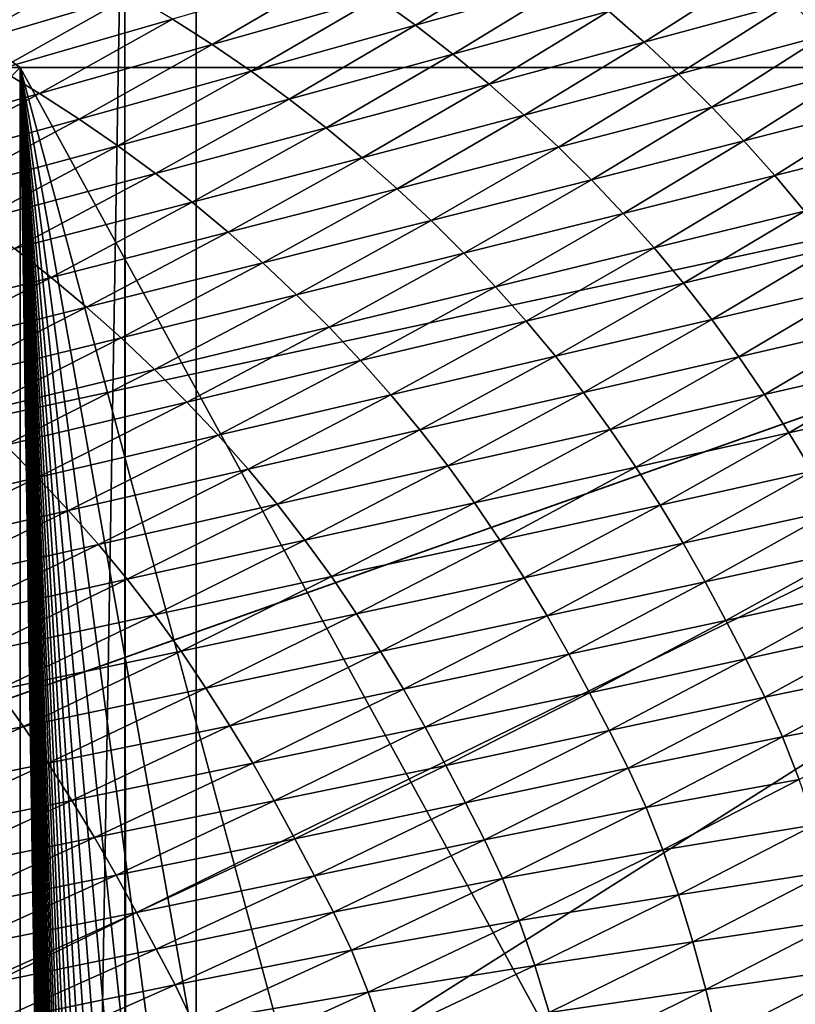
# Model space of a CAD drawing. Extents: x -65 to 446, y -88 to 1542.
# Tile 182 of 223: x 65 to 65.379, y -19.636 to -19.154. Entities that reach past the tile are written whole.
import ezdxf

# ---------------------------------------------------------------- set-up
doc = ezdxf.new("R2010")
doc.units = 0
doc.header["$LTSCALE"] = 74.25
for name, color, linetype in [('327', 7, 'CONTINUOUS'), ('360', 7, 'CONTINUOUS'), ('543', 7, 'CONTINUOUS'), ('706', 7, 'CONTINUOUS'), ('730', 7, 'CONTINUOUS'), ('839', 7, 'CONTINUOUS'), ('849', 7, 'CONTINUOUS'), ('874', 7, 'CONTINUOUS'), ('880', 7, 'CONTINUOUS')]:
    doc.layers.add(name, color=color, linetype=linetype)

msp = doc.modelspace()

# ---------------------------------------------------------------- linework, layer by layer
at = {"layer": '327', "color": 7, "linetype": 'CONTINUOUS'}
for points in [[(65.08628, -18.95407, -0.4), (65.05135, -18.98899, -1.4), (65.08628, -84.55017, -0.4), (65.08628, -18.95407, -0.4)], [(65.08628, -84.55017, -0.4), (65.05135, -18.98899, -1.4), (65.05135, -84.74866, -1.4), (65.08628, -84.55017, -0.4)]]:
    msp.add_3dface(points, dxfattribs=at)
at = {"layer": '360', "color": 7, "linetype": 'CONTINUOUS'}
for points in [[(58.54071, -18.23446, -13.52983), (65.995, -19.13135, -0.4), (59.64452, -20.5, -12.76649), (58.54071, -18.23446, -13.52983)], [(59.64452, -20.5, -12.76649), (65.995, -19.13135, -0.4), (62.13891, -20.5, -10.42338), (59.64452, -20.5, -12.76649)], [(62.13891, -20.5, -10.42338), (65.995, -19.13135, -0.4), (62.83956, -20.67774, -9.54702), (62.13891, -20.5, -10.42338)], [(62.83956, -20.67774, -9.54702), (65.995, -19.13135, -0.4), (63.16788, -20.92097, -9.08884), (62.83956, -20.67774, -9.54702)], [(63.16788, -20.92097, -9.08884), (65.995, -19.13135, -0.4), (63.45386, -21.3112, -8.65988), (63.16788, -20.92097, -9.08884)], [(63.45386, -21.3112, -8.65988), (65.995, -19.13135, -0.4), (63.61758, -22, -8.40008), (63.45386, -21.3112, -8.65988)], [(65.995, -19.13135, -0.4), (65.76858, -86.70779, -2.71141), (63.61758, -32, -8.40008), (65.995, -19.13135, -0.4)], [(63.61758, -22, -8.40008), (65.995, -19.13135, -0.4), (63.61758, -25.40326, -8.40008), (63.61758, -22, -8.40008)], [(63.61758, -25.40326, -8.40008), (65.995, -19.13135, -0.4), (63.61758, -29.59674, -8.40008), (63.61758, -25.40326, -8.40008)], [(63.61758, -29.59674, -8.40008), (65.995, -19.13135, -0.4), (63.61758, -32, -8.40008), (63.61758, -29.59674, -8.40008)]]:
    msp.add_3dface(points, dxfattribs=at)
at = {"layer": '543', "color": 7, "linetype": 'CONTINUOUS'}
for points in [[(63.94889, -18.98899, -1.4), (63.94889, -84.74866, -1.4), (65.05135, -18.98899, -1.4), (63.94889, -18.98899, -1.4)], [(65.05135, -18.98899, -1.4), (63.94889, -84.74866, -1.4), (65.05135, -84.74866, -1.4), (65.05135, -18.98899, -1.4)]]:
    msp.add_3dface(points, dxfattribs=at)
at = {"layer": '706', "color": 7, "linetype": 'CONTINUOUS'}
for points in [[(65.995, -19.13135, -0.4), (65.08628, -18.95407, -0.4), (65.08628, -84.55017, -0.4), (65.995, -19.13135, -0.4)], [(65.995, -84.55017, -0.4), (65.995, -19.13135, -0.4), (65.08628, -84.55017, -0.4), (65.995, -84.55017, -0.4)]]:
    msp.add_3dface(points, dxfattribs=at)
at = {"layer": '730', "color": 7, "linetype": 'CONTINUOUS'}
for points in [[(64, -18.47248), (59.9296, -20.0576, 9.8693), (65.29985, -18.47248), (64, -18.47248)], [(65.29985, -18.47248), (59.9296, -20.0576, 9.8693), (65.29993, -18.47769, 0.04261), (65.29985, -18.47248)], [(65.29993, -18.47769, 0.04261), (59.9296, -20.0576, 9.8693), (65.3, -18.48291, 0.08523), (65.29993, -18.47769, 0.04261)], [(65.3, -18.48291, 0.08523), (59.9296, -20.0576, 9.8693), (65.29807, -18.51251, 0.32473), (65.3, -18.48291, 0.08523)], [(65.29807, -18.51251, 0.32473), (59.9296, -20.0576, 9.8693), (65.29268, -18.54227, 0.56201), (65.29807, -18.51251, 0.32473)], [(65.29268, -18.54227, 0.56201), (59.9296, -20.0576, 9.8693), (65.28382, -18.57219, 0.79705), (65.29268, -18.54227, 0.56201)], [(65.28382, -18.57219, 0.79705), (59.9296, -20.0576, 9.8693), (65.27148, -18.60223, 1.02974), (65.28382, -18.57219, 0.79705)], [(65.27148, -18.60223, 1.02974), (59.9296, -20.0576, 9.8693), (65.2556, -18.63233, 1.25975), (65.27148, -18.60223, 1.02974)], [(65.2556, -18.63233, 1.25975), (59.9296, -20.0576, 9.8693), (65.23632, -18.6626, 1.48789), (65.2556, -18.63233, 1.25975)], [(65.23632, -18.6626, 1.48789), (59.9296, -20.0576, 9.8693), (65.21374, -18.69314, 1.71506), (65.23632, -18.6626, 1.48789)], [(65.21374, -18.69314, 1.71506), (59.9296, -20.0576, 9.8693), (65.18791, -18.72391, 1.94101), (65.21374, -18.69314, 1.71506)], [(65.18791, -18.72391, 1.94101), (59.9296, -20.0576, 9.8693), (65.15878, -18.75491, 2.16571), (65.18791, -18.72391, 1.94101)], [(65.15878, -18.75491, 2.16571), (59.9296, -20.0576, 9.8693), (65.12629, -18.78625, 2.39006), (65.15878, -18.75491, 2.16571)], [(65.12629, -18.78625, 2.39006), (59.9296, -20.0576, 9.8693), (65.09044, -18.81802, 2.61465), (65.12629, -18.78625, 2.39006)], [(65.09044, -18.81802, 2.61465), (59.9296, -20.0576, 9.8693), (65.0513, -18.85013, 2.83893), (65.09044, -18.81802, 2.61465)], [(65.0513, -18.85013, 2.83893), (59.9296, -20.0576, 9.8693), (65.00873, -18.88266, 3.06332), (65.0513, -18.85013, 2.83893)], [(65.00873, -18.88266, 3.06332), (59.9296, -20.0576, 9.8693), (64.96261, -18.91568, 3.28841), (65.00873, -18.88266, 3.06332)]]:
    msp.add_3dface(points, dxfattribs=at)
at = {"layer": '839', "color": 7, "linetype": 'CONTINUOUS'}
for points in [[(65.00018, -19.1777), (65.00018, -83.82216), (64.95129, -19.22659, -1.4), (65.00018, -19.1777)], [(65.00018, -83.82216), (64.99981, -84.07544, -0.01071), (64.95129, -19.22659, -1.4), (65.00018, -83.82216)]]:
    msp.add_3dface(points, dxfattribs=at)
at = {"layer": '849', "color": 7, "linetype": 'CONTINUOUS'}
msp.add_3dface([(64.00006, -19.1777), (65.00018, -19.1777), (64.95129, -19.22659, -1.4), (64.00006, -19.1777)], dxfattribs=at)
at = {"layer": '874', "color": 7, "linetype": 'CONTINUOUS'}
for points in [[(64.00006, -19.1777), (64, -18.47248), (65.00018, -19.1777), (64.00006, -19.1777)], [(66, -19.1777), (64, -18.47248), (65.79687, -18.68106), (66, -19.1777)], [(64, -18.47248), (66, -19.1777), (65.00018, -19.1777), (64, -18.47248)], [(66, -83.04651), (66, -83.82216), (65.00018, -19.1777), (66, -83.04651)], [(65.00018, -19.1777), (66, -83.82216), (65.00018, -83.82216), (65.00018, -19.1777)], [(66, -19.1777), (66, -21.00686), (65.00018, -19.1777), (66, -19.1777)], [(66, -81.18089), (66, -83.04651), (65.00018, -19.1777), (66, -81.18089)], [(66, -79.31335), (66, -81.18089), (65.00018, -19.1777), (66, -79.31335)], [(66, -77.44389), (66, -79.31335), (65.00018, -19.1777), (66, -77.44389)], [(66, -75.57251), (66, -77.44389), (65.00018, -19.1777), (66, -75.57251)], [(66, -73.6992), (66, -75.57251), (65.00018, -19.1777), (66, -73.6992)], [(66, -71.82398), (66, -73.6992), (65.00018, -19.1777), (66, -71.82398)], [(66, -69.94683), (66, -71.82398), (65.00018, -19.1777), (66, -69.94683)], [(66, -68.06776), (66, -69.94683), (65.00018, -19.1777), (66, -68.06776)], [(66, -66.18677), (66, -68.06776), (65.00018, -19.1777), (66, -66.18677)], [(66, -64.30385), (66, -66.18677), (65.00018, -19.1777), (66, -64.30385)], [(66, -62.41902), (66, -64.30385), (65.00018, -19.1777), (66, -62.41902)], [(66, -60.53226), (66, -62.41902), (65.00018, -19.1777), (66, -60.53226)], [(66, -58.64358), (66, -60.53226), (65.00018, -19.1777), (66, -58.64358)], [(66, -56.75298), (66, -58.64358), (65.00018, -19.1777), (66, -56.75298)], [(66, -54.86046), (66, -56.75298), (65.00018, -19.1777), (66, -54.86046)], [(66, -52.96601), (66, -54.86046), (65.00018, -19.1777), (66, -52.96601)], [(66, -51.77903), (66, -52.96601), (65.00018, -19.1777), (66, -51.77903)], [(66, -51.08179), (66, -51.77903), (65.00018, -19.1777), (66, -51.08179)], [(66, -49.21604), (66, -51.08179), (65.00018, -19.1777), (66, -49.21604)], [(66, -47.34842), (66, -49.21604), (65.00018, -19.1777), (66, -47.34842)], [(66, -45.47895), (66, -47.34842), (65.00018, -19.1777), (66, -45.47895)], [(66, -43.60762), (66, -45.47895), (65.00018, -19.1777), (66, -43.60762)], [(66, -41.73444), (66, -43.60762), (65.00018, -19.1777), (66, -41.73444)], [(66, -39.8594), (66, -41.73444), (65.00018, -19.1777), (66, -39.8594)], [(66, -37.9825), (66, -39.8594), (65.00018, -19.1777), (66, -37.9825)], [(66, -36.10375), (66, -37.9825), (65.00018, -19.1777), (66, -36.10375)], [(66, -34.22313), (66, -36.10375), (65.00018, -19.1777), (66, -34.22313)], [(66, -32.34067), (66, -34.22313), (65.00018, -19.1777), (66, -32.34067)], [(66, -30.45634), (66, -32.34067), (65.00018, -19.1777), (66, -30.45634)], [(66, -28.57016), (66, -30.45634), (65.00018, -19.1777), (66, -28.57016)], [(66, -26.68212), (66, -28.57016), (65.00018, -19.1777), (66, -26.68212)], [(66, -24.79222), (66, -26.68212), (65.00018, -19.1777), (66, -24.79222)], [(66, -22.90047), (66, -24.79222), (65.00018, -19.1777), (66, -22.90047)], [(66, -21.00686), (66, -22.90047), (65.00018, -19.1777), (66, -21.00686)]]:
    msp.add_3dface(points, dxfattribs=at)
at = {"layer": '880', "color": 7, "linetype": 'CONTINUOUS'}
for points in [[(65.01408, -19.12025, 4.24781), (64.92861, -19.14645, 4.4723), (64.94943, -19.15651, 4.47951), (65.01408, -19.12025, 4.24781)], [(65.01408, -19.12025, 4.24781), (64.94943, -19.15651, 4.47951), (65.03467, -19.13089, 4.25438), (65.01408, -19.12025, 4.24781)], [(65.25191, -19.12134, 3.81421), (65.17491, -19.14342, 4.04423), (65.1936, -19.157, 4.04919), (65.25191, -19.12134, 3.81421)], [(65.25191, -19.12134, 3.81421), (65.1936, -19.157, 4.04919), (65.27024, -19.13547, 3.81843), (65.25191, -19.12134, 3.81421)], [(65.44538, -19.12713, 3.35786), (65.37736, -19.14576, 3.59245), (65.3937, -19.16189, 3.59496), (65.44538, -19.12713, 3.35786)], [(65.03467, -19.13089, 4.25438), (64.94943, -19.15651, 4.47951), (64.9699, -19.1672, 4.48656), (65.03467, -19.13089, 4.25438)], [(65.03467, -19.13089, 4.25438), (64.9699, -19.1672, 4.48656), (65.0549, -19.14214, 4.26076), (65.03467, -19.13089, 4.25438)], [(65.15579, -19.13041, 4.03901), (65.07473, -19.154, 4.26694), (65.09416, -19.16645, 4.27289), (65.15579, -19.13041, 4.03901)], [(65.15579, -19.13041, 4.03901), (65.09416, -19.16645, 4.27289), (65.17491, -19.14342, 4.04423), (65.15579, -19.13041, 4.03901)], [(65.36047, -19.13008, 3.58959), (65.28808, -19.15014, 3.82234), (65.3054, -19.16531, 3.82593), (65.36047, -19.13008, 3.58959)], [(65.36047, -19.13008, 3.58959), (65.3054, -19.16531, 3.82593), (65.37736, -19.14576, 3.59245), (65.36047, -19.13008, 3.58959)], [(65.27024, -19.13547, 3.81843), (65.1936, -19.157, 4.04919), (65.21182, -19.17113, 4.05384), (65.27024, -19.13547, 3.81843)], [(65.27024, -19.13547, 3.81843), (65.21182, -19.17113, 4.05384), (65.28808, -19.15014, 3.82234), (65.27024, -19.13547, 3.81843)], [(65.0549, -19.14214, 4.26076), (64.9699, -19.1672, 4.48656), (64.99, -19.17849, 4.49343), (65.0549, -19.14214, 4.26076)], [(65.0549, -19.14214, 4.26076), (64.99, -19.17849, 4.49343), (65.07473, -19.154, 4.26694), (65.0549, -19.14214, 4.26076)], [(65.17491, -19.14342, 4.04423), (65.09416, -19.16645, 4.27289), (65.11318, -19.17947, 4.27858), (65.17491, -19.14342, 4.04423)], [(65.17491, -19.14342, 4.04423), (65.11318, -19.17947, 4.27858), (65.1936, -19.157, 4.04919), (65.17491, -19.14342, 4.04423)], [(65.37736, -19.14576, 3.59245), (65.3054, -19.16531, 3.82593), (65.3222, -19.18096, 3.82917), (65.37736, -19.14576, 3.59245)], [(65.37736, -19.14576, 3.59245), (65.3222, -19.18096, 3.82917), (65.3937, -19.16189, 3.59496), (65.37736, -19.14576, 3.59245)], [(65.07473, -19.154, 4.26694), (64.99, -19.17849, 4.49343), (65.00971, -19.19038, 4.50009), (65.07473, -19.154, 4.26694)], [(65.07473, -19.154, 4.26694), (65.00971, -19.19038, 4.50009), (65.09416, -19.16645, 4.27289), (65.07473, -19.154, 4.26694)], [(65.28808, -19.15014, 3.82234), (65.21182, -19.17113, 4.05384), (65.22956, -19.18578, 4.05818), (65.28808, -19.15014, 3.82234)], [(65.28808, -19.15014, 3.82234), (65.22956, -19.18578, 4.05818), (65.3054, -19.16531, 3.82593), (65.28808, -19.15014, 3.82234)], [(65.1936, -19.157, 4.04919), (65.11318, -19.17947, 4.27858), (65.13175, -19.19305, 4.28398), (65.1936, -19.157, 4.04919)], [(65.1936, -19.157, 4.04919), (65.13175, -19.19305, 4.28398), (65.21182, -19.17113, 4.05384), (65.1936, -19.157, 4.04919)], [(65.3937, -19.16189, 3.59496), (65.3222, -19.18096, 3.82917), (65.33844, -19.19705, 3.83204), (65.3937, -19.16189, 3.59496)], [(65.3937, -19.16189, 3.59496), (65.33844, -19.19705, 3.83204), (65.40947, -19.17846, 3.5971), (65.3937, -19.16189, 3.59496)], [(65.09416, -19.16645, 4.27289), (65.00971, -19.19038, 4.50009), (65.02902, -19.20285, 4.50651), (65.09416, -19.16645, 4.27289)], [(65.09416, -19.16645, 4.27289), (65.02902, -19.20285, 4.50651), (65.11318, -19.17947, 4.27858), (65.09416, -19.16645, 4.27289)], [(65.3054, -19.16531, 3.82593), (65.22956, -19.18578, 4.05818), (65.24678, -19.20093, 4.06216), (65.3054, -19.16531, 3.82593)], [(65.3054, -19.16531, 3.82593), (65.24678, -19.20093, 4.06216), (65.3222, -19.18096, 3.82917), (65.3054, -19.16531, 3.82593)], [(65.21182, -19.17113, 4.05384), (65.13175, -19.19305, 4.28398), (65.14986, -19.20717, 4.28907), (65.21182, -19.17113, 4.05384)], [(65.21182, -19.17113, 4.05384), (65.14986, -19.20717, 4.28907), (65.22956, -19.18578, 4.05818), (65.21182, -19.17113, 4.05384)], [(64.99, -19.17849, 4.49343), (64.92159, -19.21521, 4.72574), (65.00971, -19.19038, 4.50009), (64.99, -19.17849, 4.49343)], [(65.11318, -19.17947, 4.27858), (65.02902, -19.20285, 4.50651), (65.04791, -19.21588, 4.51266), (65.11318, -19.17947, 4.27858)], [(65.11318, -19.17947, 4.27858), (65.04791, -19.21588, 4.51266), (65.13175, -19.19305, 4.28398), (65.11318, -19.17947, 4.27858)], [(65.3222, -19.18096, 3.82917), (65.24678, -19.20093, 4.06216), (65.26347, -19.21654, 4.06579), (65.3222, -19.18096, 3.82917)], [(65.3222, -19.18096, 3.82917), (65.26347, -19.21654, 4.06579), (65.33844, -19.19705, 3.83204), (65.3222, -19.18096, 3.82917)], [(65.40947, -19.17846, 3.5971), (65.33844, -19.19705, 3.83204), (65.35412, -19.21356, 3.83452), (65.40947, -19.17846, 3.5971)], [(65.40947, -19.17846, 3.5971), (65.35412, -19.21356, 3.83452), (65.42466, -19.19546, 3.59886), (65.40947, -19.17846, 3.5971)], [(65.22956, -19.18578, 4.05818), (65.14986, -19.20717, 4.28907), (65.16748, -19.2218, 4.29382), (65.22956, -19.18578, 4.05818)], [(65.22956, -19.18578, 4.05818), (65.16748, -19.2218, 4.29382), (65.24678, -19.20093, 4.06216), (65.22956, -19.18578, 4.05818)], [(65.00971, -19.19038, 4.50009), (64.92159, -19.21521, 4.72574), (64.94117, -19.22713, 4.73288), (65.00971, -19.19038, 4.50009)], [(65.00971, -19.19038, 4.50009), (64.94117, -19.22713, 4.73288), (65.02902, -19.20285, 4.50651), (65.00971, -19.19038, 4.50009)], [(65.13175, -19.19305, 4.28398), (65.04791, -19.21588, 4.51266), (65.06636, -19.22947, 4.51851), (65.13175, -19.19305, 4.28398)], [(65.13175, -19.19305, 4.28398), (65.06636, -19.22947, 4.51851), (65.14986, -19.20717, 4.28907), (65.13175, -19.19305, 4.28398)], [(65.33844, -19.19705, 3.83204), (65.26347, -19.21654, 4.06579), (65.27961, -19.23258, 4.06901), (65.33844, -19.19705, 3.83204)], [(65.33844, -19.19705, 3.83204), (65.27961, -19.23258, 4.06901), (65.35412, -19.21356, 3.83452), (65.33844, -19.19705, 3.83204)], [(65.42466, -19.19546, 3.59886), (65.35412, -19.21356, 3.83452), (65.36922, -19.2305, 3.83659), (65.42466, -19.19546, 3.59886)], [(65.42466, -19.19546, 3.59886), (65.36922, -19.2305, 3.83659), (65.43928, -19.21293, 3.60023), (65.42466, -19.19546, 3.59886)], [(65.24678, -19.20093, 4.06216), (65.16748, -19.2218, 4.29382), (65.1846, -19.23692, 4.29821), (65.24678, -19.20093, 4.06216)], [(65.24678, -19.20093, 4.06216), (65.1846, -19.23692, 4.29821), (65.26347, -19.21654, 4.06579), (65.24678, -19.20093, 4.06216)], [(65.02902, -19.20285, 4.50651), (64.94117, -19.22713, 4.73288), (64.96035, -19.23961, 4.73977), (65.02902, -19.20285, 4.50651)], [(65.02902, -19.20285, 4.50651), (64.96035, -19.23961, 4.73977), (65.04791, -19.21588, 4.51266), (65.02902, -19.20285, 4.50651)], [(65.14986, -19.20717, 4.28907), (65.06636, -19.22947, 4.51851), (65.08436, -19.24357, 4.52403), (65.14986, -19.20717, 4.28907)], [(65.14986, -19.20717, 4.28907), (65.08436, -19.24357, 4.52403), (65.16748, -19.2218, 4.29382), (65.14986, -19.20717, 4.28907)], [(65.04791, -19.21588, 4.51266), (64.96035, -19.23961, 4.73977), (64.97912, -19.25265, 4.74638), (65.04791, -19.21588, 4.51266)], [(65.04791, -19.21588, 4.51266), (64.97912, -19.25265, 4.74638), (65.06636, -19.22947, 4.51851), (65.04791, -19.21588, 4.51266)], [(65.26347, -19.21654, 4.06579), (65.1846, -19.23692, 4.29821), (65.20118, -19.25249, 4.30221), (65.26347, -19.21654, 4.06579)], [(65.26347, -19.21654, 4.06579), (65.20118, -19.25249, 4.30221), (65.27961, -19.23258, 4.06901), (65.26347, -19.21654, 4.06579)], [(65.35412, -19.21356, 3.83452), (65.27961, -19.23258, 4.06901), (65.29519, -19.24903, 4.07183), (65.35412, -19.21356, 3.83452)], [(65.35412, -19.21356, 3.83452), (65.29519, -19.24903, 4.07183), (65.36922, -19.2305, 3.83659), (65.35412, -19.21356, 3.83452)], [(65.43928, -19.21293, 3.60023), (65.36922, -19.2305, 3.83659), (65.38375, -19.24789, 3.83824), (65.43928, -19.21293, 3.60023)], [(65.16748, -19.2218, 4.29382), (65.08436, -19.24357, 4.52403), (65.10187, -19.25819, 4.5292), (65.16748, -19.2218, 4.29382)], [(65.16748, -19.2218, 4.29382), (65.10187, -19.25819, 4.5292), (65.1846, -19.23692, 4.29821), (65.16748, -19.2218, 4.29382)], [(65.06636, -19.22947, 4.51851), (64.97912, -19.25265, 4.74638), (64.99745, -19.26623, 4.75267), (65.06636, -19.22947, 4.51851)], [(65.06636, -19.22947, 4.51851), (64.99745, -19.26623, 4.75267), (65.08436, -19.24357, 4.52403), (65.06636, -19.22947, 4.51851)], [(65.36922, -19.2305, 3.83659), (65.29519, -19.24903, 4.07183), (65.3102, -19.26591, 4.07421), (65.36922, -19.2305, 3.83659)], [(65.36922, -19.2305, 3.83659), (65.3102, -19.26591, 4.07421), (65.38375, -19.24789, 3.83824), (65.36922, -19.2305, 3.83659)], [(65.27961, -19.23258, 4.06901), (65.20118, -19.25249, 4.30221), (65.21722, -19.26848, 4.3058), (65.27961, -19.23258, 4.06901)], [(65.27961, -19.23258, 4.06901), (65.21722, -19.26848, 4.3058), (65.29519, -19.24903, 4.07183), (65.27961, -19.23258, 4.06901)], [(65.1846, -19.23692, 4.29821), (65.10187, -19.25819, 4.5292), (65.11887, -19.27327, 4.53398), (65.1846, -19.23692, 4.29821)], [(65.1846, -19.23692, 4.29821), (65.11887, -19.27327, 4.53398), (65.20118, -19.25249, 4.30221), (65.1846, -19.23692, 4.29821)], [(65.08436, -19.24357, 4.52403), (64.99745, -19.26623, 4.75267), (65.01533, -19.28033, 4.75863), (65.08436, -19.24357, 4.52403)], [(65.08436, -19.24357, 4.52403), (65.01533, -19.28033, 4.75863), (65.10187, -19.25819, 4.5292), (65.08436, -19.24357, 4.52403)], [(65.29519, -19.24903, 4.07183), (65.21722, -19.26848, 4.3058), (65.2327, -19.28487, 4.30895), (65.29519, -19.24903, 4.07183)], [(65.29519, -19.24903, 4.07183), (65.2327, -19.28487, 4.30895), (65.3102, -19.26591, 4.07421), (65.29519, -19.24903, 4.07183)], [(65.38375, -19.24789, 3.83824), (65.3102, -19.26591, 4.07421), (65.32464, -19.28323, 4.07614), (65.38375, -19.24789, 3.83824)], [(65.38375, -19.24789, 3.83824), (65.32464, -19.28323, 4.07614), (65.39768, -19.26574, 3.83943), (65.38375, -19.24789, 3.83824)], [(65.20118, -19.25249, 4.30221), (65.11887, -19.27327, 4.53398), (65.13534, -19.2888, 4.53836), (65.20118, -19.25249, 4.30221)], [(65.20118, -19.25249, 4.30221), (65.13534, -19.2888, 4.53836), (65.21722, -19.26848, 4.3058), (65.20118, -19.25249, 4.30221)], [(65.10187, -19.25819, 4.5292), (65.01533, -19.28033, 4.75863), (65.03272, -19.29491, 4.76421), (65.10187, -19.25819, 4.5292)], [(65.10187, -19.25819, 4.5292), (65.03272, -19.29491, 4.76421), (65.11887, -19.27327, 4.53398), (65.10187, -19.25819, 4.5292)], [(64.99745, -19.26623, 4.75267), (64.92502, -19.30333, 4.98641), (65.01533, -19.28033, 4.75863), (64.99745, -19.26623, 4.75267)], [(65.21722, -19.26848, 4.3058), (65.13534, -19.2888, 4.53836), (65.15128, -19.30474, 4.5423), (65.21722, -19.26848, 4.3058)], [(65.21722, -19.26848, 4.3058), (65.15128, -19.30474, 4.5423), (65.2327, -19.28487, 4.30895), (65.21722, -19.26848, 4.3058)], [(65.3102, -19.26591, 4.07421), (65.2327, -19.28487, 4.30895), (65.24762, -19.30167, 4.31163), (65.3102, -19.26591, 4.07421)], [(65.3102, -19.26591, 4.07421), (65.24762, -19.30167, 4.31163), (65.32464, -19.28323, 4.07614), (65.3102, -19.26591, 4.07421)], [(65.39768, -19.26574, 3.83943), (65.32464, -19.28323, 4.07614), (65.33849, -19.30101, 4.07757), (65.39768, -19.26574, 3.83943)], [(65.39768, -19.26574, 3.83943), (65.33849, -19.30101, 4.07757), (65.41096, -19.28398, 3.84009), (65.39768, -19.26574, 3.83943)], [(65.11887, -19.27327, 4.53398), (65.03272, -19.29491, 4.76421), (65.0496, -19.30996, 4.76939), (65.11887, -19.27327, 4.53398)], [(65.11887, -19.27327, 4.53398), (65.0496, -19.30996, 4.76939), (65.13534, -19.2888, 4.53836), (65.11887, -19.27327, 4.53398)], [(65.01533, -19.28033, 4.75863), (64.92502, -19.30333, 4.98641), (64.94277, -19.31741, 4.99279), (65.01533, -19.28033, 4.75863)], [(65.01533, -19.28033, 4.75863), (64.94277, -19.31741, 4.99279), (65.03272, -19.29491, 4.76421), (65.01533, -19.28033, 4.75863)], [(65.32464, -19.28323, 4.07614), (65.24762, -19.30167, 4.31163), (65.26196, -19.31892, 4.31383), (65.32464, -19.28323, 4.07614)], [(65.32464, -19.28323, 4.07614), (65.26196, -19.31892, 4.31383), (65.33849, -19.30101, 4.07757), (65.32464, -19.28323, 4.07614)], [(65.41096, -19.28398, 3.84009), (65.33849, -19.30101, 4.07757), (65.35168, -19.31917, 4.07844), (65.41096, -19.28398, 3.84009)], [(65.41096, -19.28398, 3.84009), (65.35168, -19.31917, 4.07844), (65.42359, -19.30254, 3.84025), (65.41096, -19.28398, 3.84009)], [(65.13534, -19.2888, 4.53836), (65.0496, -19.30996, 4.76939), (65.06596, -19.32545, 4.77414), (65.13534, -19.2888, 4.53836)], [(65.13534, -19.2888, 4.53836), (65.06596, -19.32545, 4.77414), (65.15128, -19.30474, 4.5423), (65.13534, -19.2888, 4.53836)], [(65.2327, -19.28487, 4.30895), (65.15128, -19.30474, 4.5423), (65.16665, -19.32105, 4.54578), (65.2327, -19.28487, 4.30895)], [(65.2327, -19.28487, 4.30895), (65.16665, -19.32105, 4.54578), (65.24762, -19.30167, 4.31163), (65.2327, -19.28487, 4.30895)], [(65.03272, -19.29491, 4.76421), (64.94277, -19.31741, 4.99279), (64.96004, -19.33198, 4.99879), (65.03272, -19.29491, 4.76421)], [(65.03272, -19.29491, 4.76421), (64.96004, -19.33198, 4.99879), (65.0496, -19.30996, 4.76939), (65.03272, -19.29491, 4.76421)], [(65.24762, -19.30167, 4.31163), (65.16665, -19.32105, 4.54578), (65.18147, -19.33778, 4.54876), (65.24762, -19.30167, 4.31163)], [(65.24762, -19.30167, 4.31163), (65.18147, -19.33778, 4.54876), (65.26196, -19.31892, 4.31383), (65.24762, -19.30167, 4.31163)], [(65.33849, -19.30101, 4.07757), (65.26196, -19.31892, 4.31383), (65.27572, -19.33662, 4.31551), (65.33849, -19.30101, 4.07757)], [(65.33849, -19.30101, 4.07757), (65.27572, -19.33662, 4.31551), (65.35168, -19.31917, 4.07844), (65.33849, -19.30101, 4.07757)], [(65.42359, -19.30254, 3.84025), (65.35168, -19.31917, 4.07844), (65.36423, -19.33765, 4.07877), (65.42359, -19.30254, 3.84025)], [(65.42359, -19.30254, 3.84025), (65.36423, -19.33765, 4.07877), (65.43563, -19.32134, 3.83999), (65.42359, -19.30254, 3.84025)], [(65.15128, -19.30474, 4.5423), (65.06596, -19.32545, 4.77414), (65.08178, -19.34132, 4.77843), (65.15128, -19.30474, 4.5423)], [(65.15128, -19.30474, 4.5423), (65.08178, -19.34132, 4.77843), (65.16665, -19.32105, 4.54578), (65.15128, -19.30474, 4.5423)], [(65.0496, -19.30996, 4.76939), (64.96004, -19.33198, 4.99879), (64.9768, -19.34699, 5.00436), (65.0496, -19.30996, 4.76939)], [(65.0496, -19.30996, 4.76939), (64.9768, -19.34699, 5.00436), (65.06596, -19.32545, 4.77414), (65.0496, -19.30996, 4.76939)], [(65.16665, -19.32105, 4.54578), (65.08178, -19.34132, 4.77843), (65.09705, -19.35757, 4.78224), (65.16665, -19.32105, 4.54578)], [(65.16665, -19.32105, 4.54578), (65.09705, -19.35757, 4.78224), (65.18147, -19.33778, 4.54876), (65.16665, -19.32105, 4.54578)], [(65.26196, -19.31892, 4.31383), (65.18147, -19.33778, 4.54876), (65.19572, -19.35495, 4.55124), (65.26196, -19.31892, 4.31383)], [(65.26196, -19.31892, 4.31383), (65.19572, -19.35495, 4.55124), (65.27572, -19.33662, 4.31551), (65.26196, -19.31892, 4.31383)], [(65.35168, -19.31917, 4.07844), (65.27572, -19.33662, 4.31551), (65.28883, -19.3547, 4.31658), (65.35168, -19.31917, 4.07844)], [(65.35168, -19.31917, 4.07844), (65.28883, -19.3547, 4.31658), (65.36423, -19.33765, 4.07877), (65.35168, -19.31917, 4.07844)], [(65.43563, -19.32134, 3.83999), (65.36423, -19.33765, 4.07877), (65.37621, -19.35636, 4.07865), (65.43563, -19.32134, 3.83999)], [(65.43563, -19.32134, 3.83999), (65.37621, -19.35636, 4.07865), (65.44708, -19.34027, 3.83924), (65.43563, -19.32134, 3.83999)], [(65.06596, -19.32545, 4.77414), (64.9768, -19.34699, 5.00436), (64.99304, -19.36242, 5.00948), (65.06596, -19.32545, 4.77414)], [(65.06596, -19.32545, 4.77414), (64.99304, -19.36242, 5.00948), (65.08178, -19.34132, 4.77843), (65.06596, -19.32545, 4.77414)], [(65.27572, -19.33662, 4.31551), (65.19572, -19.35495, 4.55124), (65.20939, -19.37257, 4.55315), (65.27572, -19.33662, 4.31551)], [(65.27572, -19.33662, 4.31551), (65.20939, -19.37257, 4.55315), (65.28883, -19.3547, 4.31658), (65.27572, -19.33662, 4.31551)], [(65.08178, -19.34132, 4.77843), (64.99304, -19.36242, 5.00948), (65.00875, -19.37823, 5.01412), (65.08178, -19.34132, 4.77843)], [(65.08178, -19.34132, 4.77843), (65.00875, -19.37823, 5.01412), (65.09705, -19.35757, 4.78224), (65.08178, -19.34132, 4.77843)], [(65.18147, -19.33778, 4.54876), (65.09705, -19.35757, 4.78224), (65.11177, -19.37421, 4.78552), (65.18147, -19.33778, 4.54876)], [(65.18147, -19.33778, 4.54876), (65.11177, -19.37421, 4.78552), (65.19572, -19.35495, 4.55124), (65.18147, -19.33778, 4.54876)], [(65.36423, -19.33765, 4.07877), (65.28883, -19.3547, 4.31658), (65.3013, -19.3731, 4.31708), (65.36423, -19.33765, 4.07877)], [(65.36423, -19.33765, 4.07877), (65.3013, -19.3731, 4.31708), (65.37621, -19.35636, 4.07865), (65.36423, -19.33765, 4.07877)], [(65.44708, -19.34027, 3.83924), (65.37621, -19.35636, 4.07865), (65.3876, -19.37517, 4.07801), (65.44708, -19.34027, 3.83924)], [(65.19572, -19.35495, 4.55124), (65.11177, -19.37421, 4.78552), (65.12592, -19.39129, 4.78826), (65.19572, -19.35495, 4.55124)], [(65.19572, -19.35495, 4.55124), (65.12592, -19.39129, 4.78826), (65.20939, -19.37257, 4.55315), (65.19572, -19.35495, 4.55124)], [(65.28883, -19.3547, 4.31658), (65.20939, -19.37257, 4.55315), (65.2224, -19.39057, 4.55442), (65.28883, -19.3547, 4.31658)], [(65.28883, -19.3547, 4.31658), (65.2224, -19.39057, 4.55442), (65.3013, -19.3731, 4.31708), (65.28883, -19.3547, 4.31658)], [(65.37621, -19.35636, 4.07865), (65.3013, -19.3731, 4.31708), (65.3132, -19.39172, 4.3171), (65.37621, -19.35636, 4.07865)], [(65.37621, -19.35636, 4.07865), (65.3132, -19.39172, 4.3171), (65.3876, -19.37517, 4.07801), (65.37621, -19.35636, 4.07865)], [(65.09705, -19.35757, 4.78224), (65.00875, -19.37823, 5.01412), (65.02391, -19.3944, 5.01825), (65.09705, -19.35757, 4.78224)], [(65.09705, -19.35757, 4.78224), (65.02391, -19.3944, 5.01825), (65.11177, -19.37421, 4.78552), (65.09705, -19.35757, 4.78224)], [(64.99304, -19.36242, 5.00948), (64.91659, -19.39971, 5.24432), (65.00875, -19.37823, 5.01412), (64.99304, -19.36242, 5.00948)], [(65.11177, -19.37421, 4.78552), (65.02391, -19.3944, 5.01825), (65.03852, -19.41096, 5.02183), (65.11177, -19.37421, 4.78552)], [(65.11177, -19.37421, 4.78552), (65.03852, -19.41096, 5.02183), (65.12592, -19.39129, 4.78826), (65.11177, -19.37421, 4.78552)], [(65.20939, -19.37257, 4.55315), (65.12592, -19.39129, 4.78826), (65.1395, -19.40883, 4.79041), (65.20939, -19.37257, 4.55315)], [(65.20939, -19.37257, 4.55315), (65.1395, -19.40883, 4.79041), (65.2224, -19.39057, 4.55442), (65.20939, -19.37257, 4.55315)], [(65.3013, -19.3731, 4.31708), (65.2224, -19.39057, 4.55442), (65.23479, -19.40888, 4.55508), (65.3013, -19.3731, 4.31708)], [(65.3013, -19.3731, 4.31708), (65.23479, -19.40888, 4.55508), (65.3132, -19.39172, 4.3171), (65.3013, -19.3731, 4.31708)], [(65.3876, -19.37517, 4.07801), (65.3132, -19.39172, 4.3171), (65.32453, -19.4104, 4.31655), (65.3876, -19.37517, 4.07801)], [(65.3876, -19.37517, 4.07801), (65.32453, -19.4104, 4.31655), (65.39837, -19.39415, 4.07626), (65.3876, -19.37517, 4.07801)], [(65.00875, -19.37823, 5.01412), (64.91659, -19.39971, 5.24432), (64.93217, -19.41545, 5.24931), (65.00875, -19.37823, 5.01412)], [(65.00875, -19.37823, 5.01412), (64.93217, -19.41545, 5.24931), (65.02391, -19.3944, 5.01825), (65.00875, -19.37823, 5.01412)], [(65.02391, -19.3944, 5.01825), (64.93217, -19.41545, 5.24931), (64.94722, -19.43155, 5.25376), (65.02391, -19.3944, 5.01825)], [(65.02391, -19.3944, 5.01825), (64.94722, -19.43155, 5.25376), (65.03852, -19.41096, 5.02183), (65.02391, -19.3944, 5.01825)], [(65.12592, -19.39129, 4.78826), (65.03852, -19.41096, 5.02183), (65.05257, -19.42796, 5.02484), (65.12592, -19.39129, 4.78826)], [(65.12592, -19.39129, 4.78826), (65.05257, -19.42796, 5.02484), (65.1395, -19.40883, 4.79041), (65.12592, -19.39129, 4.78826)], [(65.2224, -19.39057, 4.55442), (65.1395, -19.40883, 4.79041), (65.15242, -19.42675, 4.79187), (65.2224, -19.39057, 4.55442)], [(65.2224, -19.39057, 4.55442), (65.15242, -19.42675, 4.79187), (65.23479, -19.40888, 4.55508), (65.2224, -19.39057, 4.55442)], [(65.3132, -19.39172, 4.3171), (65.23479, -19.40888, 4.55508), (65.24663, -19.4274, 4.55523), (65.3132, -19.39172, 4.3171)], [(65.3132, -19.39172, 4.3171), (65.24663, -19.4274, 4.55523), (65.32453, -19.4104, 4.31655), (65.3132, -19.39172, 4.3171)], [(65.39837, -19.39415, 4.07626), (65.32453, -19.4104, 4.31655), (65.33525, -19.42925, 4.3148), (65.39837, -19.39415, 4.07626)], [(65.39837, -19.39415, 4.07626), (65.33525, -19.42925, 4.3148), (65.40854, -19.4133, 4.07329), (65.39837, -19.39415, 4.07626)], [(65.1395, -19.40883, 4.79041), (65.05257, -19.42796, 5.02484), (65.06605, -19.4454, 5.02722), (65.1395, -19.40883, 4.79041)], [(65.1395, -19.40883, 4.79041), (65.06605, -19.4454, 5.02722), (65.15242, -19.42675, 4.79187), (65.1395, -19.40883, 4.79041)], [(65.23479, -19.40888, 4.55508), (65.15242, -19.42675, 4.79187), (65.16473, -19.44498, 4.79269), (65.23479, -19.40888, 4.55508)], [(65.23479, -19.40888, 4.55508), (65.16473, -19.44498, 4.79269), (65.24663, -19.4274, 4.55523), (65.23479, -19.40888, 4.55508)], [(65.03852, -19.41096, 5.02183), (64.94722, -19.43155, 5.25376), (64.96172, -19.44802, 5.25764), (65.03852, -19.41096, 5.02183)], [(65.03852, -19.41096, 5.02183), (64.96172, -19.44802, 5.25764), (65.05257, -19.42796, 5.02484), (65.03852, -19.41096, 5.02183)], [(65.32453, -19.4104, 4.31655), (65.24663, -19.4274, 4.55523), (65.2579, -19.44596, 4.55478), (65.32453, -19.4104, 4.31655)], [(65.32453, -19.4104, 4.31655), (65.2579, -19.44596, 4.55478), (65.33525, -19.42925, 4.3148), (65.32453, -19.4104, 4.31655)], [(65.40854, -19.4133, 4.07329), (65.33525, -19.42925, 4.3148), (65.34539, -19.44825, 4.31172), (65.40854, -19.4133, 4.07329)], [(65.40854, -19.4133, 4.07329), (65.34539, -19.44825, 4.31172), (65.41825, -19.43228, 4.07047), (65.40854, -19.4133, 4.07329)], [(65.05257, -19.42796, 5.02484), (64.96172, -19.44802, 5.25764), (64.97567, -19.46492, 5.26091), (65.05257, -19.42796, 5.02484)], [(65.05257, -19.42796, 5.02484), (64.97567, -19.46492, 5.26091), (65.06605, -19.4454, 5.02722), (65.05257, -19.42796, 5.02484)], [(65.15242, -19.42675, 4.79187), (65.06605, -19.4454, 5.02722), (65.07888, -19.46324, 5.02887), (65.15242, -19.42675, 4.79187)], [(65.15242, -19.42675, 4.79187), (65.07888, -19.46324, 5.02887), (65.16473, -19.44498, 4.79269), (65.15242, -19.42675, 4.79187)], [(65.24663, -19.4274, 4.55523), (65.16473, -19.44498, 4.79269), (65.17649, -19.46339, 4.79297), (65.24663, -19.4274, 4.55523)], [(65.24663, -19.4274, 4.55523), (65.17649, -19.46339, 4.79297), (65.2579, -19.44596, 4.55478), (65.24663, -19.4274, 4.55523)], [(65.33525, -19.42925, 4.3148), (65.2579, -19.44596, 4.55478), (65.26857, -19.46468, 4.55302), (65.33525, -19.42925, 4.3148)], [(65.33525, -19.42925, 4.3148), (65.26857, -19.46468, 4.55302), (65.34539, -19.44825, 4.31172), (65.33525, -19.42925, 4.3148)], [(65.41825, -19.43228, 4.07047), (65.34539, -19.44825, 4.31172), (65.35507, -19.46702, 4.30882), (65.41825, -19.43228, 4.07047)], [(65.41825, -19.43228, 4.07047), (65.35507, -19.46702, 4.30882), (65.42751, -19.4512, 4.0688), (65.41825, -19.43228, 4.07047)], [(65.06605, -19.4454, 5.02722), (64.97567, -19.46492, 5.26091), (64.98905, -19.48228, 5.26352), (65.06605, -19.4454, 5.02722)], [(65.06605, -19.4454, 5.02722), (64.98905, -19.48228, 5.26352), (65.07888, -19.46324, 5.02887), (65.06605, -19.4454, 5.02722)], [(65.16473, -19.44498, 4.79269), (65.07888, -19.46324, 5.02887), (65.0911, -19.48138, 5.02984), (65.16473, -19.44498, 4.79269)], [(65.16473, -19.44498, 4.79269), (65.0911, -19.48138, 5.02984), (65.17649, -19.46339, 4.79297), (65.16473, -19.44498, 4.79269)], [(65.2579, -19.44596, 4.55478), (65.17649, -19.46339, 4.79297), (65.1877, -19.48183, 4.7926), (65.2579, -19.44596, 4.55478)], [(65.2579, -19.44596, 4.55478), (65.1877, -19.48183, 4.7926), (65.26857, -19.46468, 4.55302), (65.2579, -19.44596, 4.55478)], [(65.34539, -19.44825, 4.31172), (65.26857, -19.46468, 4.55302), (65.27866, -19.48352, 4.54982), (65.34539, -19.44825, 4.31172)], [(65.34539, -19.44825, 4.31172), (65.27866, -19.48352, 4.54982), (65.35507, -19.46702, 4.30882), (65.34539, -19.44825, 4.31172)], [(65.42751, -19.4512, 4.0688), (65.35507, -19.46702, 4.30882), (65.36434, -19.48568, 4.30719), (65.42751, -19.4512, 4.0688)], [(65.42751, -19.4512, 4.0688), (65.36434, -19.48568, 4.30719), (65.43624, -19.47085, 4.06736), (65.42751, -19.4512, 4.0688)], [(65.07888, -19.46324, 5.02887), (64.98905, -19.48228, 5.26352), (65.00178, -19.50003, 5.26536), (65.07888, -19.46324, 5.02887)], [(65.07888, -19.46324, 5.02887), (65.00178, -19.50003, 5.26536), (65.0911, -19.48138, 5.02984), (65.07888, -19.46324, 5.02887)], [(65.17649, -19.46339, 4.79297), (65.0911, -19.48138, 5.02984), (65.10279, -19.49969, 5.03024), (65.17649, -19.46339, 4.79297)], [(65.17649, -19.46339, 4.79297), (65.10279, -19.49969, 5.03024), (65.1877, -19.48183, 4.7926), (65.17649, -19.46339, 4.79297)], [(65.26857, -19.46468, 4.55302), (65.1877, -19.48183, 4.7926), (65.19832, -19.5004, 4.79083), (65.26857, -19.46468, 4.55302)], [(65.26857, -19.46468, 4.55302), (65.19832, -19.5004, 4.79083), (65.27866, -19.48352, 4.54982), (65.26857, -19.46468, 4.55302)], [(65.35507, -19.46702, 4.30882), (65.27866, -19.48352, 4.54982), (65.28833, -19.50207, 4.54682), (65.35507, -19.46702, 4.30882)], [(65.35507, -19.46702, 4.30882), (65.28833, -19.50207, 4.54682), (65.36434, -19.48568, 4.30719), (65.35507, -19.46702, 4.30882)], [(65.43624, -19.47085, 4.06736), (65.36434, -19.48568, 4.30719), (65.3731, -19.5051, 4.30583), (65.43624, -19.47085, 4.06736)], [(65.43624, -19.47085, 4.06736), (65.3731, -19.5051, 4.30583), (65.44437, -19.49187, 4.06488), (65.43624, -19.47085, 4.06736)], [(65.0911, -19.48138, 5.02984), (65.00178, -19.50003, 5.26536), (65.01391, -19.51807, 5.26649), (65.0911, -19.48138, 5.02984)], [(65.0911, -19.48138, 5.02984), (65.01391, -19.51807, 5.26649), (65.10279, -19.49969, 5.03024), (65.0911, -19.48138, 5.02984)], [(64.98905, -19.48228, 5.26352), (64.90848, -19.51945, 5.49927), (65.00178, -19.50003, 5.26536), (64.98905, -19.48228, 5.26352)], [(65.1877, -19.48183, 4.7926), (65.10279, -19.49969, 5.03024), (65.11393, -19.51799, 5.02997), (65.1877, -19.48183, 4.7926)], [(65.1877, -19.48183, 4.7926), (65.11393, -19.51799, 5.02997), (65.19832, -19.5004, 4.79083), (65.1877, -19.48183, 4.7926)], [(65.27866, -19.48352, 4.54982), (65.19832, -19.5004, 4.79083), (65.20837, -19.51909, 4.78749), (65.27866, -19.48352, 4.54982)], [(65.27866, -19.48352, 4.54982), (65.20837, -19.51909, 4.78749), (65.28833, -19.50207, 4.54682), (65.27866, -19.48352, 4.54982)], [(65.36434, -19.48568, 4.30719), (65.28833, -19.50207, 4.54682), (65.2976, -19.52046, 4.54524), (65.36434, -19.48568, 4.30719)], [(65.36434, -19.48568, 4.30719), (65.2976, -19.52046, 4.54524), (65.3731, -19.5051, 4.30583), (65.36434, -19.48568, 4.30719)], [(65.44437, -19.49187, 4.06488), (65.3731, -19.5051, 4.30583), (65.38124, -19.52597, 4.30333), (65.44437, -19.49187, 4.06488)], [(65.00178, -19.50003, 5.26536), (64.90848, -19.51945, 5.49927), (64.92112, -19.5371, 5.5013), (65.00178, -19.50003, 5.26536)], [(65.00178, -19.50003, 5.26536), (64.92112, -19.5371, 5.5013), (65.01391, -19.51807, 5.26649), (65.00178, -19.50003, 5.26536)], [(65.10279, -19.49969, 5.03024), (65.01391, -19.51807, 5.26649), (65.02551, -19.53628, 5.26702), (65.10279, -19.49969, 5.03024)], [(65.10279, -19.49969, 5.03024), (65.02551, -19.53628, 5.26702), (65.11393, -19.51799, 5.02997), (65.10279, -19.49969, 5.03024)], [(65.19832, -19.5004, 4.79083), (65.11393, -19.51799, 5.02997), (65.1245, -19.53642, 5.02818), (65.19832, -19.5004, 4.79083)], [(65.19832, -19.5004, 4.79083), (65.1245, -19.53642, 5.02818), (65.20837, -19.51909, 4.78749), (65.19832, -19.5004, 4.79083)], [(65.28833, -19.50207, 4.54682), (65.20837, -19.51909, 4.78749), (65.21802, -19.53741, 4.7844), (65.28833, -19.50207, 4.54682)], [(65.28833, -19.50207, 4.54682), (65.21802, -19.53741, 4.7844), (65.2976, -19.52046, 4.54524), (65.28833, -19.50207, 4.54682)], [(65.3731, -19.5051, 4.30583), (65.2976, -19.52046, 4.54524), (65.30637, -19.53964, 4.54396), (65.3731, -19.5051, 4.30583)], [(65.3731, -19.5051, 4.30583), (65.30637, -19.53964, 4.54396), (65.38124, -19.52597, 4.30333), (65.3731, -19.5051, 4.30583)], [(65.01391, -19.51807, 5.26649), (64.92112, -19.5371, 5.5013), (64.93315, -19.55506, 5.50259), (65.01391, -19.51807, 5.26649)], [(65.01391, -19.51807, 5.26649), (64.93315, -19.55506, 5.50259), (65.02551, -19.53628, 5.26702), (65.01391, -19.51807, 5.26649)], [(65.11393, -19.51799, 5.02997), (65.02551, -19.53628, 5.26702), (65.03659, -19.55444, 5.26683), (65.11393, -19.51799, 5.02997)], [(65.11393, -19.51799, 5.02997), (65.03659, -19.55444, 5.26683), (65.1245, -19.53642, 5.02818), (65.11393, -19.51799, 5.02997)], [(65.20837, -19.51909, 4.78749), (65.1245, -19.53642, 5.02818), (65.13451, -19.55496, 5.02469), (65.20837, -19.51909, 4.78749)], [(65.20837, -19.51909, 4.78749), (65.13451, -19.55496, 5.02469), (65.21802, -19.53741, 4.7844), (65.20837, -19.51909, 4.78749)], [(65.2976, -19.52046, 4.54524), (65.21802, -19.53741, 4.7844), (65.22729, -19.55553, 4.78285), (65.2976, -19.52046, 4.54524)], [(65.2976, -19.52046, 4.54524), (65.22729, -19.55553, 4.78285), (65.30637, -19.53964, 4.54396), (65.2976, -19.52046, 4.54524)], [(65.38124, -19.52597, 4.30333), (65.30637, -19.53964, 4.54396), (65.31454, -19.56037, 4.54142), (65.38124, -19.52597, 4.30333)], [(65.38124, -19.52597, 4.30333), (65.31454, -19.56037, 4.54142), (65.38879, -19.5481, 4.29968), (65.38124, -19.52597, 4.30333)], [(65.02551, -19.53628, 5.26702), (64.93315, -19.55506, 5.50259), (64.94467, -19.57316, 5.50324), (65.02551, -19.53628, 5.26702)], [(65.02551, -19.53628, 5.26702), (64.94467, -19.57316, 5.50324), (65.03659, -19.55444, 5.26683), (65.02551, -19.53628, 5.26702)], [(65.1245, -19.53642, 5.02818), (65.03659, -19.55444, 5.26683), (65.04711, -19.57274, 5.26502), (65.1245, -19.53642, 5.02818)], [(65.1245, -19.53642, 5.02818), (65.04711, -19.57274, 5.26502), (65.13451, -19.55496, 5.02469), (65.1245, -19.53642, 5.02818)], [(65.21802, -19.53741, 4.7844), (65.13451, -19.55496, 5.02469), (65.14413, -19.57305, 5.02149), (65.21802, -19.53741, 4.7844)], [(65.21802, -19.53741, 4.7844), (65.14413, -19.57305, 5.02149), (65.22729, -19.55553, 4.78285), (65.21802, -19.53741, 4.7844)], [(65.30637, -19.53964, 4.54396), (65.22729, -19.55553, 4.78285), (65.23608, -19.57447, 4.78165), (65.30637, -19.53964, 4.54396)], [(65.30637, -19.53964, 4.54396), (65.23608, -19.57447, 4.78165), (65.31454, -19.56037, 4.54142), (65.30637, -19.53964, 4.54396)], [(65.38879, -19.5481, 4.29968), (65.31454, -19.56037, 4.54142), (65.32212, -19.58243, 4.53764), (65.38879, -19.5481, 4.29968)], [(65.38879, -19.5481, 4.29968), (65.32212, -19.58243, 4.53764), (65.39575, -19.57106, 4.29518), (65.38879, -19.5481, 4.29968)], [(65.03659, -19.55444, 5.26683), (64.94467, -19.57316, 5.50324), (64.95568, -19.59119, 5.50314), (65.03659, -19.55444, 5.26683)], [(65.03659, -19.55444, 5.26683), (64.95568, -19.59119, 5.50314), (65.04711, -19.57274, 5.26502), (65.03659, -19.55444, 5.26683)], [(65.13451, -19.55496, 5.02469), (65.04711, -19.57274, 5.26502), (65.05707, -19.59111, 5.26139), (65.13451, -19.55496, 5.02469)], [(65.13451, -19.55496, 5.02469), (65.05707, -19.59111, 5.26139), (65.14413, -19.57305, 5.02149), (65.13451, -19.55496, 5.02469)], [(65.22729, -19.55553, 4.78285), (65.14413, -19.57305, 5.02149), (65.15341, -19.59088, 5.01999), (65.22729, -19.55553, 4.78285)], [(65.22729, -19.55553, 4.78285), (65.15341, -19.59088, 5.01999), (65.23608, -19.57447, 4.78165), (65.22729, -19.55553, 4.78285)], [(65.31454, -19.56037, 4.54142), (65.23608, -19.57447, 4.78165), (65.24428, -19.59505, 4.77908), (65.31454, -19.56037, 4.54142)], [(65.31454, -19.56037, 4.54142), (65.24428, -19.59505, 4.77908), (65.32212, -19.58243, 4.53764), (65.31454, -19.56037, 4.54142)], [(65.04711, -19.57274, 5.26502), (64.95568, -19.59119, 5.50314), (64.96613, -19.60933, 5.50131), (65.04711, -19.57274, 5.26502)], [(65.04711, -19.57274, 5.26502), (64.96613, -19.60933, 5.50131), (65.05707, -19.59111, 5.26139), (65.04711, -19.57274, 5.26502)], [(65.14413, -19.57305, 5.02149), (65.05707, -19.59111, 5.26139), (65.06667, -19.60897, 5.25807), (65.14413, -19.57305, 5.02149)], [(65.14413, -19.57305, 5.02149), (65.06667, -19.60897, 5.25807), (65.15341, -19.59088, 5.01999), (65.14413, -19.57305, 5.02149)], [(65.39575, -19.57106, 4.29518), (65.32212, -19.58243, 4.53764), (65.32913, -19.60536, 4.53291), (65.39575, -19.57106, 4.29518)], [(65.39575, -19.57106, 4.29518), (65.32913, -19.60536, 4.53291), (65.40213, -19.5945, 4.2898), (65.39575, -19.57106, 4.29518)], [(65.23608, -19.57447, 4.78165), (65.15341, -19.59088, 5.01999), (65.16222, -19.60957, 5.01887), (65.23608, -19.57447, 4.78165)], [(65.23608, -19.57447, 4.78165), (65.16222, -19.60957, 5.01887), (65.24428, -19.59505, 4.77908), (65.23608, -19.57447, 4.78165)], [(65.32212, -19.58243, 4.53764), (65.24428, -19.59505, 4.77908), (65.25188, -19.61704, 4.77515), (65.32212, -19.58243, 4.53764)], [(65.32212, -19.58243, 4.53764), (65.25188, -19.61704, 4.77515), (65.32913, -19.60536, 4.53291), (65.32212, -19.58243, 4.53764)], [(65.05707, -19.59111, 5.26139), (64.96613, -19.60933, 5.50131), (64.97605, -19.62755, 5.49754), (65.05707, -19.59111, 5.26139)], [(65.05707, -19.59111, 5.26139), (64.97605, -19.62755, 5.49754), (65.06667, -19.60897, 5.25807), (65.05707, -19.59111, 5.26139)], [(65.15341, -19.59088, 5.01999), (65.06667, -19.60897, 5.25807), (65.07595, -19.62651, 5.25662), (65.15341, -19.59088, 5.01999)], [(65.15341, -19.59088, 5.01999), (65.07595, -19.62651, 5.25662), (65.16222, -19.60957, 5.01887), (65.15341, -19.59088, 5.01999)], [(65.24428, -19.59505, 4.77908), (65.16222, -19.60957, 5.01887), (65.17043, -19.63, 5.01626), (65.24428, -19.59505, 4.77908)], [(65.24428, -19.59505, 4.77908), (65.17043, -19.63, 5.01626), (65.25188, -19.61704, 4.77515), (65.24428, -19.59505, 4.77908)], [(65.40213, -19.5945, 4.2898), (65.32913, -19.60536, 4.53291), (65.33557, -19.62879, 4.52723), (65.40213, -19.5945, 4.2898)], [(65.40213, -19.5945, 4.2898), (65.33557, -19.62879, 4.52723), (65.40795, -19.61833, 4.28279), (65.40213, -19.5945, 4.2898)], [(65.32913, -19.60536, 4.53291), (65.25188, -19.61704, 4.77515), (65.25893, -19.63994, 4.77019), (65.32913, -19.60536, 4.53291)], [(65.32913, -19.60536, 4.53291), (65.25893, -19.63994, 4.77019), (65.33557, -19.62879, 4.52723), (65.32913, -19.60536, 4.53291)], [(65.06667, -19.60897, 5.25807), (64.97605, -19.62755, 5.49754), (64.98562, -19.64518, 5.49411), (65.06667, -19.60897, 5.25807)], [(65.06667, -19.60897, 5.25807), (64.98562, -19.64518, 5.49411), (65.07595, -19.62651, 5.25662), (65.06667, -19.60897, 5.25807)], [(65.16222, -19.60957, 5.01887), (65.07595, -19.62651, 5.25662), (65.08477, -19.64495, 5.25559), (65.16222, -19.60957, 5.01887)], [(65.16222, -19.60957, 5.01887), (65.08477, -19.64495, 5.25559), (65.17043, -19.63, 5.01626), (65.16222, -19.60957, 5.01887)], [(65.25188, -19.61704, 4.77515), (65.17043, -19.63, 5.01626), (65.17807, -19.65192, 5.01218), (65.25188, -19.61704, 4.77515)], [(65.25188, -19.61704, 4.77515), (65.17807, -19.65192, 5.01218), (65.25893, -19.63994, 4.77019), (65.25188, -19.61704, 4.77515)], [(65.40795, -19.61833, 4.28279), (65.33557, -19.62879, 4.52723), (65.34147, -19.65263, 4.51979), (65.40795, -19.61833, 4.28279)], [(65.40795, -19.61833, 4.28279), (65.34147, -19.65263, 4.51979), (65.41308, -19.64278, 4.2718), (65.40795, -19.61833, 4.28279)], [(65.07595, -19.62651, 5.25662), (64.98562, -19.64518, 5.49411), (64.99489, -19.66243, 5.49271), (65.07595, -19.62651, 5.25662)], [(65.07595, -19.62651, 5.25662), (64.99489, -19.66243, 5.49271), (65.08477, -19.64495, 5.25559), (65.07595, -19.62651, 5.25662)], [(65.17043, -19.63, 5.01626), (65.08477, -19.64495, 5.25559), (65.093, -19.66523, 5.25294), (65.17043, -19.63, 5.01626)], [(65.17043, -19.63, 5.01626), (65.093, -19.66523, 5.25294), (65.17807, -19.65192, 5.01218), (65.17043, -19.63, 5.01626)], [(65.33557, -19.62879, 4.52723), (65.25893, -19.63994, 4.77019), (65.26544, -19.66335, 4.76422), (65.33557, -19.62879, 4.52723)], [(65.33557, -19.62879, 4.52723), (65.26544, -19.66335, 4.76422), (65.34147, -19.65263, 4.51979), (65.33557, -19.62879, 4.52723)]]:
    msp.add_3dface(points, dxfattribs=at)

doc.saveas('drawing.dxf')
